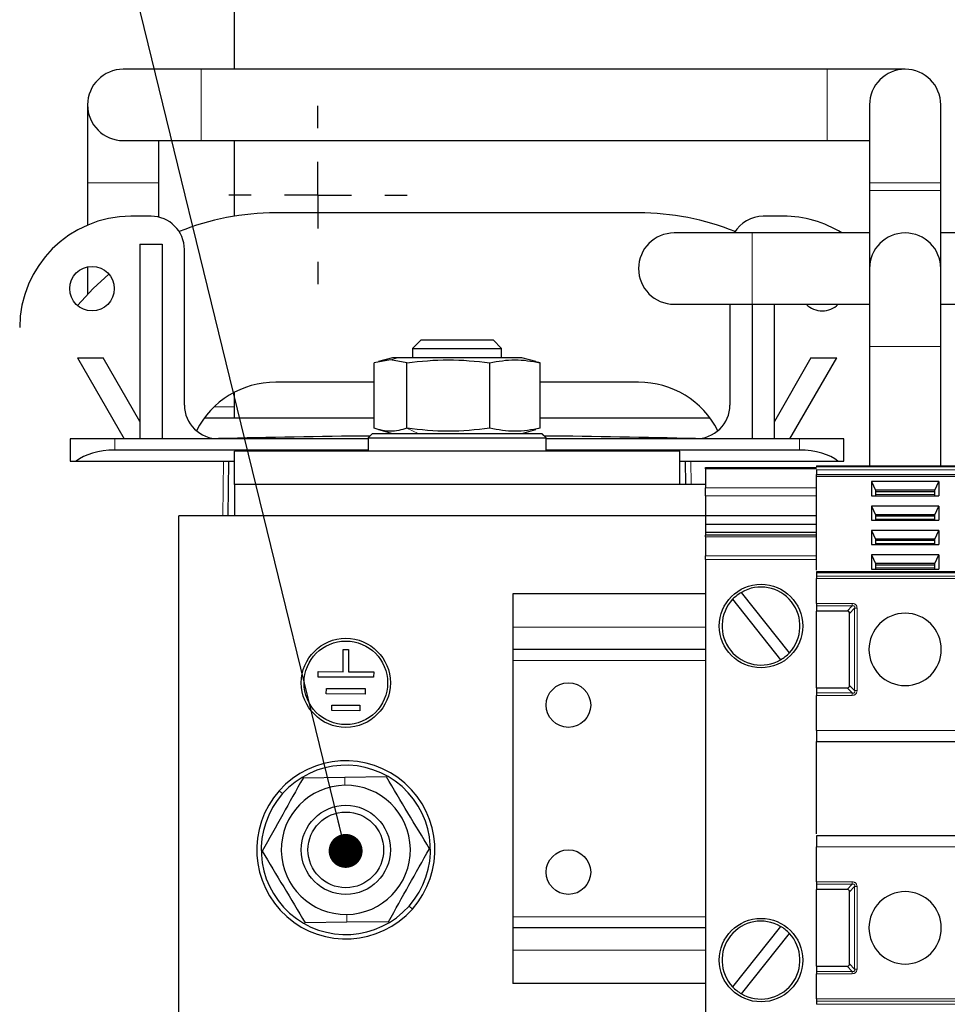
# Model space of a CAD drawing. Header units: millimetres. Extents: x 5 to 418, y 2 to 292.
# Tile 4 of 51: x 60 to 88, y 93 to 123. Entities that reach past the tile are written whole.
import ezdxf

# ---------------------------------------------------------------- set-up
doc = ezdxf.new("R2010")
doc.units = ezdxf.units.MM
doc.layers.add('SLD-0', color=7, linetype='Continuous')
doc.dimstyles.new('SLDDIMSTYLE3', dxfattribs={"dimtxt": 0.18, "dimasz": 1.016, "dimexe": 0, "dimexo": 0.0625, "dimgap": 0, "dimtad": 0, "dimtih": 1, "dimtoh": 1, "dimdec": 0, "dimrnd": 1e-09, "dimzin": 0, "dimdsep": 46, "dimtxsty": 'Standard', "dimblk1": 'DOT', "dimblk2": 'DOT', "dimsah": 1, "dimcen": 0.09, "dimadec": 0, "dimazin": 0, "dimtfac": 1.016, "dimtdec": 0, "dimtofl": 0, "dimtmove": 0, "dimatfit": 3, "dimldrblk": 'DOT', "dimfxl": 1, "dimfrac": 2, "dimtolj": 1, "dimtzin": 0, "dimarcsym": 0})

# ---------------------------------------------------------------- blocks, each defined once
blk = doc.blocks.new('_Dot')
at = {"color": 0, "linetype": 'ByBlock', "lineweight": -2}
blk.add_line((-0.5, 0), (-1, 0), dxfattribs=at)
at = {"color": 0, "linetype": 'ByBlock', "const_width": 0.5}
blk.add_lwpolyline([(-0.25, 0, 1), (0.25, 0, 1)], format="xyb", close=True, dxfattribs=at)
blk = doc.blocks.new('SW_CENTERMARKSYMBOL_4')
at = {"layer": 'SLD-0', "color": 0}
for p, q in [((0, 2), (0, 2.667)), ((0, 0), (0, 1)), ((-2, 0), (-2.667, 0)), ((0, 0), (-1, 0)), ((0, 0), (0, -1)), ((0, 0), (1, 0)), ((2, 0), (2.667, 0)), ((0, -2), (0, -2.667))]:
    blk.add_line(p, q, dxfattribs=at)

msp = doc.modelspace()

# ---------------------------------------------------------------- linework, layer by layer
at = {"color": 7, "linetype": 'Continuous', "lineweight": 25}
for p, q in [((66.2703, 121.1591), (66.2703, 142.3925)), ((65.2703, 121.1591), (62.9369, 121.1591)), ((84.0203, 121.1591), (65.2703, 121.1591)), ((86.3536, 121.1591), (84.0203, 121.1591)), ((61.8703, 120.0925), (61.8703, 117.7591)), ((85.2869, 120.0925), (85.2869, 117.7591)), ((87.4203, 117.7591), (87.4203, 120.0925)), ((62.9369, 119.0258), (65.2703, 119.0258)), ((64.0036, 117.7591), (64.0036, 119.0258)), ((65.2703, 119.0258), (84.0203, 119.0258)), ((66.2703, 116.7602), (66.2703, 119.0258)), ((84.0203, 119.0258), (85.2869, 119.0258)), ((61.8703, 117.7591), (61.8703, 116.4952)), ((64.0036, 116.7315), (64.0036, 117.7591)), ((85.2869, 117.7591), (85.2869, 117.5258)), ((87.4203, 117.5258), (87.4203, 117.7591)), ((85.2869, 117.5258), (85.2869, 115.1925)), ((87.4203, 115.1925), (87.4203, 117.5258)), ((63.7703, 116.7591), (63.1703, 116.7591)), ((78.3703, 116.8591), (67.5036, 116.8591)), ((82.7036, 116.7591), (82.1036, 116.7591)), ((81.7703, 116.2591), (79.4369, 116.2591)), ((85.2869, 116.2591), (81.7703, 116.2591)), ((90.5869, 116.2591), (87.4203, 116.2591)), ((63.4369, 115.9258), (64.1036, 115.9258)), ((63.4369, 115.9258), (63.4369, 110.0925)), ((64.1036, 115.9258), (64.1036, 110.0925)), ((64.7703, 111.1036), (64.7703, 115.7591)), ((61.8703, 115.2457), (61.8703, 114.4239)), ((85.2869, 115.1925), (85.2869, 112.8591)), ((87.4203, 112.8591), (87.4203, 115.1925)), ((79.4369, 114.1258), (81.7703, 114.1258)), ((81.1036, 114.1258), (81.1036, 111.1036)), ((81.7703, 114.1258), (85.2869, 114.1258)), ((81.7703, 114.1258), (81.7703, 110.0925)), ((82.4369, 110.0925), (82.4369, 114.1258)), ((87.4203, 114.1258), (90.5869, 114.1258)), ((71.8593, 113.0591), (71.6036, 112.8035)), ((71.8593, 113.0591), (74.0146, 113.0591)), ((74.2703, 112.8035), (74.0146, 113.0591)), ((71.6036, 112.8035), (71.6036, 112.5258)), ((71.6036, 112.8035), (74.2703, 112.8035)), ((74.2703, 112.5258), (74.2703, 112.8035)), ((85.2869, 112.8591), (85.2869, 109.2925)), ((87.4203, 109.2925), (87.4203, 112.8591)), ((61.5703, 112.5173), (62.9703, 110.0925)), ((61.5703, 112.5173), (62.3401, 112.5173)), ((63.4369, 110.6175), (62.3401, 112.5173)), ((70.9425, 112.4633), (70.4537, 112.3735)), ((70.4537, 110.4115), (70.4537, 112.3735)), ((71.0036, 112.5258), (70.5805, 112.4124)), ((71.4312, 112.3735), (70.9425, 112.4633)), ((71.1573, 112.5258), (71.0036, 112.5258)), ((74.8703, 112.5258), (71.1573, 112.5258)), ((71.4312, 110.4115), (71.4312, 112.3735)), ((73.9144, 110.4115), (73.9144, 112.3735)), ((75.2949, 112.412), (74.8703, 112.5258)), ((75.4201, 112.3735), (75.2909, 112.3972)), ((75.4201, 110.4115), (75.4201, 112.3735)), ((83.5338, 112.5173), (82.4369, 110.6175)), ((82.9036, 110.0925), (84.3036, 112.5173)), ((83.5338, 112.5173), (84.3036, 112.5173)), ((70.4537, 111.7925), (67.5036, 111.7925)), ((78.3703, 111.7925), (75.4201, 111.7925)), ((66.2703, 110.7258), (66.2703, 111.4901)), ((65.3703, 110.7258), (70.4537, 110.7258)), ((75.4201, 110.7258), (80.5036, 110.7258)), ((70.4036, 110.2591), (70.2703, 110.1258)), ((70.4036, 110.2591), (75.4668, 110.2591)), ((70.579, 110.3729), (71.0036, 110.2591)), ((74.8703, 110.2591), (75.2949, 110.3729)), ((75.4201, 110.4115), (75.2909, 110.3878)), ((75.4668, 110.2591), (75.4703, 110.2591)), ((75.6036, 110.1258), (75.4703, 110.2591)), ((61.3536, 110.0925), (61.3536, 109.4258)), ((62.6869, 110.0925), (61.3536, 110.0925)), ((70.2703, 110.0925), (62.6869, 110.0925)), ((70.2703, 110.1258), (70.2703, 109.7258)), ((70.2703, 110.1258), (75.6, 110.1258)), ((75.6, 110.1258), (75.6036, 110.1258)), ((75.6036, 109.7258), (75.6036, 110.1258)), ((83.1869, 110.0925), (75.6036, 110.0925)), ((84.5203, 110.0925), (83.1869, 110.0925)), ((84.5203, 109.4258), (84.5203, 110.0925)), ((70.2703, 109.7591), (62.6869, 109.7591)), ((66.2703, 108.7258), (66.2703, 109.7258)), ((79.6036, 109.7258), (66.2703, 109.7258)), ((83.1869, 109.7591), (75.6036, 109.7591)), ((79.6036, 108.7258), (79.6036, 109.7258)), ((61.3536, 109.4258), (61.5322, 109.4258)), ((61.5322, 109.4258), (66.2703, 109.4258)), ((66.0844, 107.7925), (66.1036, 109.4258)), ((79.6036, 109.4258), (84.3416, 109.4258)), ((79.7703, 109.4258), (79.7785, 108.7258)), ((84.3416, 109.4258), (84.5203, 109.4258)), ((80.3703, 109.2425), (83.7036, 109.2425)), ((80.3703, 109.1937), (80.3703, 109.2425)), ((80.3703, 109.1937), (80.3703, 108.627)), ((83.7036, 109.2925), (89.0036, 109.2925)), ((83.7036, 108.9811), (83.7036, 109.0282)), ((83.7036, 108.9811), (89.0036, 108.9811)), ((83.7036, 106.1696), (83.7036, 108.9811)), ((85.3454, 108.816), (85.3454, 108.3919)), ((87.3618, 108.816), (85.3454, 108.816)), ((85.3454, 108.816), (85.4619, 108.5568)), ((87.2453, 108.5568), (87.3618, 108.816)), ((87.3618, 108.816), (87.3618, 108.3919)), ((80.3703, 108.7258), (66.2703, 108.7258)), ((66.2703, 108.7258), (66.2703, 107.7925)), ((80.3703, 108.3913), (80.3703, 108.627)), ((85.4619, 108.5568), (85.4619, 108.3919)), ((87.2453, 108.5568), (85.4619, 108.5568)), ((87.2453, 108.5097), (85.4619, 108.5097)), ((87.2453, 108.3919), (87.2453, 108.5568)), ((80.3703, 108.3913), (80.3703, 107.802)), ((85.3454, 108.3919), (87.3618, 108.3919)), ((85.3454, 108.0854), (85.3454, 107.6612)), ((87.3618, 108.0854), (85.3454, 108.0854)), ((85.3454, 108.0854), (85.4619, 107.8262)), ((87.2453, 107.8262), (87.3618, 108.0854)), ((87.3618, 108.0854), (87.3618, 107.6612)), ((80.3703, 107.7925), (64.6036, 107.7925)), ((64.6036, 92.4591), (64.6036, 107.7925)), ((80.3703, 107.802), (83.7036, 107.802)), ((80.3703, 107.802), (80.3703, 107.5428)), ((85.3454, 107.6612), (87.3618, 107.6612)), ((85.4619, 107.8262), (85.4619, 107.6612)), ((87.2453, 107.8262), (85.4619, 107.8262)), ((87.2453, 107.779), (85.4619, 107.779)), ((87.2453, 107.6612), (87.2453, 107.8262)), ((80.3703, 107.5428), (83.7036, 107.5428)), ((80.3703, 107.5428), (80.3703, 107.3071)), ((80.3703, 107.3071), (83.7036, 107.3071)), ((80.3703, 107.3071), (80.3703, 107.2145)), ((85.3454, 107.3547), (85.3454, 106.9305)), ((87.3618, 107.3547), (85.3454, 107.3547)), ((85.3454, 107.3547), (85.4619, 107.0955)), ((87.2453, 107.0955), (87.3618, 107.3547)), ((87.3618, 107.3547), (87.3618, 106.9305)), ((83.7036, 107.2145), (80.3703, 107.2145)), ((80.3703, 107.1656), (80.3703, 107.2145)), ((80.3703, 107.1656), (80.3703, 106.599)), ((85.4619, 107.0955), (85.4619, 106.9305)), ((87.2453, 107.0955), (85.4619, 107.0955)), ((87.2453, 107.0483), (85.4619, 107.0483)), ((87.2453, 106.9305), (87.2453, 107.0955)), ((85.3454, 106.9305), (87.3618, 106.9305)), ((80.3703, 106.4811), (80.3703, 106.599)), ((80.3703, 106.4811), (80.3703, 92.5038)), ((85.3454, 106.624), (85.3454, 106.1999)), ((87.3618, 106.624), (85.3454, 106.624)), ((85.3454, 106.624), (85.4619, 106.3648)), ((87.2453, 106.3648), (87.3618, 106.624)), ((87.3618, 106.624), (87.3618, 106.1999)), ((89.0036, 106.1112), (83.7036, 106.1112)), ((85.3454, 106.1999), (87.3618, 106.1999)), ((85.4619, 106.3648), (85.4619, 106.1999)), ((87.2453, 106.3648), (85.4619, 106.3648)), ((87.2453, 106.3177), (85.4619, 106.3177)), ((87.2453, 106.1999), (87.2453, 106.3648)), ((83.7036, 106.082), (83.7036, 105.9884)), ((83.7036, 105.1672), (83.7036, 105.9177)), ((74.6036, 105.4591), (74.6036, 104.4591)), ((80.3703, 105.4591), (74.6036, 105.4591)), ((81.188, 105.2928), (82.6249, 103.4848)), ((82.8858, 103.6922), (81.449, 105.5002)), ((83.7036, 105.0965), (83.7036, 104.9425)), ((84.6162, 104.9425), (83.7036, 104.9425)), ((83.7036, 102.6425), (83.7036, 104.9425)), ((84.6869, 102.7132), (84.6869, 104.8718)), ((74.6036, 104.4591), (74.6036, 103.7925)), ((69.5208, 103.1259), (69.522, 103.7926)), ((69.522, 103.7926), (69.6887, 103.7923)), ((69.6887, 103.7923), (69.6875, 103.1257)), ((80.3703, 103.7925), (74.6036, 103.7925)), ((74.6036, 103.7925), (74.6036, 103.4591)), ((74.6036, 103.4591), (74.6036, 95.7925)), ((68.7706, 102.9606), (68.7708, 103.1273)), ((70.4372, 102.9577), (68.7706, 102.9606)), ((68.7708, 103.1273), (69.5208, 103.1259)), ((69.6875, 103.1257), (70.4375, 103.1243)), ((70.4375, 103.1243), (70.4372, 102.9577)), ((69.0197, 102.4602), (69.02, 102.6268)), ((69.02, 102.6268), (70.1866, 102.6248)), ((70.1866, 102.6248), (70.1863, 102.4581)), ((83.7036, 102.6425), (84.6162, 102.6425)), ((83.7036, 102.6425), (83.7036, 102.4884)), ((70.1863, 102.4581), (69.0197, 102.4602)), ((83.7036, 101.3675), (83.7036, 102.4177)), ((69.1855, 101.9599), (69.1858, 102.1265)), ((69.1858, 102.1265), (70.0191, 102.1251)), ((70.0191, 102.1251), (70.0188, 101.9584)), ((70.0188, 101.9584), (69.1855, 101.9599)), ((83.7036, 101.0341), (89.0036, 101.0341)), ((83.7036, 98.2758), (83.7036, 101.0341)), ((69.5737, 99.9589), (68.3229, 99.9417)), ((70.8245, 99.9762), (69.5737, 99.9589)), ((89.0036, 98.2175), (83.7036, 98.2175)), ((83.7036, 96.8339), (83.7036, 97.8841)), ((83.7036, 96.7632), (83.7036, 96.6091)), ((84.6162, 96.6091), (83.7036, 96.6091)), ((83.7036, 94.3091), (83.7036, 96.6091)), ((84.6869, 94.3798), (84.6869, 96.5384)), ((74.6036, 95.7925), (74.6036, 95.4591)), ((69.6335, 95.626), (68.3827, 95.6088)), ((70.8843, 95.6433), (69.6335, 95.626)), ((82.6249, 95.5002), (81.188, 93.6922)), ((80.3703, 95.4591), (74.6036, 95.4591)), ((74.6036, 95.4591), (74.6036, 94.7925)), ((81.449, 93.4848), (82.8858, 95.2928)), ((74.6036, 94.7925), (74.6036, 93.7925)), ((83.7036, 94.3091), (84.6162, 94.3091)), ((83.7036, 94.3091), (83.7036, 94.1551)), ((83.7036, 93.3339), (83.7036, 94.0844)), ((80.3703, 93.7925), (74.6036, 93.7925)), ((83.7036, 93.2632), (83.7036, 93.1697))]:
    msp.add_line(p, q, dxfattribs=at)
at = {"color": 7, "linetype": 'Continuous', "lineweight": 18}
for p, q in [((65.2703, 121.1591), (65.2703, 120.0925)), ((84.0203, 121.1591), (84.0203, 120.0925)), ((65.2703, 120.0925), (65.2703, 119.0258)), ((84.0203, 120.0925), (84.0203, 119.0258)), ((61.8703, 117.7591), (64.0036, 117.7591)), ((87.4203, 117.7591), (85.2869, 117.7591)), ((87.4203, 117.5258), (85.2869, 117.5258)), ((81.7703, 116.2591), (81.7703, 114.1258)), ((87.4203, 112.8591), (85.2869, 112.8591)), ((71.1573, 112.5258), (70.9425, 112.4633)), ((65.6669, 111.0591), (66.2703, 111.0591)), ((71.7734, 110.2591), (71.4312, 110.4115)), ((75.4668, 110.2591), (75.6, 110.1258)), ((62.6869, 109.7591), (62.6869, 110.0925)), ((75.6, 109.7258), (75.6, 110.1258)), ((83.1869, 110.0925), (83.1869, 109.7591)), ((65.9177, 107.7925), (65.9369, 109.4258)), ((79.9369, 109.4258), (79.9452, 108.7258)), ((83.7036, 109.1937), (80.3703, 109.1937)), ((83.7036, 109.2632), (89.0036, 109.2632)), ((83.7036, 109.1697), (89.0036, 109.1697)), ((83.7036, 109.0282), (89.0036, 109.0282)), ((80.3703, 108.627), (83.7036, 108.627)), ((83.7036, 108.3913), (80.3703, 108.3913)), ((87.2453, 108.4272), (85.4619, 108.4272)), ((87.2453, 107.6965), (85.4619, 107.6965)), ((83.7036, 107.1656), (80.3703, 107.1656)), ((87.2453, 106.9658), (85.4619, 106.9658)), ((80.3703, 106.599), (83.7036, 106.599)), ((83.7036, 106.4811), (80.3703, 106.4811)), ((87.2453, 106.2352), (85.4619, 106.2352)), ((83.7036, 106.082), (89.0036, 106.082)), ((89.0036, 105.9884), (83.7036, 105.9884)), ((89.0036, 105.9177), (83.7036, 105.9177)), ((83.7036, 105.1672), (84.7703, 105.1672)), ((83.7036, 105.0965), (84.7703, 105.0965)), ((84.6162, 104.9425), (84.7703, 105.0965)), ((84.841, 105.0258), (84.6869, 104.8718)), ((84.841, 105.0258), (84.841, 102.5591)), ((84.9117, 105.0258), (84.9117, 102.5591)), ((80.3703, 104.4591), (74.6036, 104.4591)), ((80.3703, 103.4591), (74.6036, 103.4591)), ((84.7703, 102.4884), (84.6162, 102.6425)), ((84.6869, 102.7132), (84.841, 102.5591)), ((84.7703, 102.4884), (83.7036, 102.4884)), ((84.7703, 102.4177), (83.7036, 102.4177)), ((83.7036, 101.3675), (89.0036, 101.3675)), ((69.5769, 99.7256), (69.5737, 99.9589)), ((67.7098, 99.4751), (67.6101, 99.5637)), ((89.0036, 97.8841), (83.7036, 97.8841)), ((83.7036, 96.8339), (84.7703, 96.8339)), ((83.7036, 96.7632), (84.7703, 96.7632)), ((84.6162, 96.6091), (84.7703, 96.7632)), ((84.841, 96.6925), (84.6869, 96.5384)), ((84.7703, 96.8339), (84.7703, 96.7632)), ((84.841, 96.6925), (84.841, 94.2258)), ((84.9117, 96.6925), (84.9117, 94.2258)), ((71.4974, 96.1099), (71.5971, 96.0213)), ((69.6303, 95.8593), (69.6335, 95.626)), ((80.3703, 95.7925), (74.6036, 95.7925)), ((80.3703, 94.7925), (74.6036, 94.7925)), ((84.6869, 94.3798), (84.841, 94.2258)), ((84.7703, 94.1551), (83.7036, 94.1551)), ((84.7703, 94.0844), (83.7036, 94.0844)), ((84.7703, 94.1551), (84.6162, 94.3091)), ((83.7036, 93.3339), (89.0036, 93.3339)), ((83.7036, 93.2632), (89.0036, 93.2632)), ((83.7036, 93.1697), (89.0036, 93.1697))]:
    msp.add_line(p, q, dxfattribs=at)
at = {"color": 7, "linetype": 'Continuous', "lineweight": 25, "flags": 128}
msp.add_lwpolyline([(62.5077, 115.0288), (62.0353, 114.5941), (61.5704, 114.0858)], dxfattribs=at)
at = {"color": 7, "linetype": 'Continuous', "lineweight": 25}
for centre, radius in [((62.0036, 114.5925), 0.6667), ((82.0369, 104.4925), 1.25), ((69.6036, 102.7925), 1.3333), ((69.6036, 102.7925), 1.25), ((76.2703, 102.1258), 0.6667), ((69.6036, 97.7925), 1.3333), ((69.6036, 97.7925), 1.1333), ((76.2703, 97.1258), 0.6667), ((82.0369, 94.4925), 1.25)]:
    msp.add_circle(centre, radius, dxfattribs=at)
for centre, radius, start, end in [((62.9369, 120.0925), 1.0667, 90, 180), ((86.3536, 120.0925), 1.0667, 0, 180), ((62.9369, 120.0925), 1.0667, 180, 270), ((63.1703, 113.4258), 3.3333, 90, 180), ((63.7703, 115.7591), 1, 0, 90), ((67.5036, 109.1258), 7.7333, 90, 111.95377), ((78.3703, 109.1258), 7.7333, 68.04623, 90), ((82.1036, 115.7591), 1, 90, 150), ((82.7036, 113.4258), 3.3333, 58.21167, 90), ((79.4369, 115.1925), 1.0667, 90, 270), ((86.3536, 115.1925), 1.0667, 0, 180), ((83.8703, 114.5925), 0.6667, 224.427, 315.573), ((67.5036, 109.1258), 2.6667, 90, 152.98321), ((78.3703, 109.1258), 2.6667, 27.01679, 90), ((65.7703, 111.1036), 1, 180, 271.4214), ((80.1036, 111.1036), 1, 268.5786, 0), ((72.9369, -177.7209), 287.9133, 90.519774, 91.421402), ((72.9369, -177.7209), 287.9133, 88.578598, 89.480226), ((82.0369, 104.4925), 1.1667, 316.68877, 120.26235), ((82.0369, 104.4925), 1.1667, 136.68877, 300.26235), ((82.0369, 104.4925), 1.1667, 120.26235, 136.68877), ((86.3536, 103.7925), 1.0833, 90, 270), ((86.3536, 103.7925), 1.0833, 270, 90), ((82.0369, 104.4925), 1.1667, 300.26235, 316.68877), ((69.6036, 97.7925), 2.6667, 318.37959, 138.37959), ((69.6036, 97.7925), 2.5333, 318.37959, 138.37959), ((69.6036, 97.7925), 1.9333, 90.79009, 270.79009), ((69.6036, 97.7925), 1.9333, 270.79009, 90.79009), ((69.6036, 97.7925), 2.6667, 138.37959, 318.37959), ((69.6036, 97.7925), 2.5333, 138.37959, 318.37959), ((86.3536, 95.4591), 1.0833, 90, 270), ((86.3536, 95.4591), 1.0833, 270, 90), ((82.0369, 94.4925), 1.1667, 59.73765, 223.31123), ((82.0369, 94.4925), 1.1667, 43.31123, 59.73765), ((82.0369, 94.4925), 1.1667, 239.73765, 43.31123), ((82.0369, 94.4925), 1.1667, 223.31123, 239.73765)]:
    msp.add_arc(centre, radius, start, end, dxfattribs=at)
for centre, major_axis, ratio, start_param, end_param in [((62.6869, 109.0925), (1.3333, 0), 0.5, 1.5707963, 2.6179939), ((83.1869, 109.0925), (1.3333, 0), 0.5, 0.5235988, 1.5707963), ((84.5455, 104.8011), (0.1225, 0.1225), 0.5773503, 5.7595865, 6.8067841), ((84.5455, 102.7839), (0.1225, -0.1225), 0.5773503, 5.7595865, 6.8067841), ((84.5455, 96.4677), (-0.1225, -0.1225), 0.5773503, 2.6179939, 3.6651914), ((84.5455, 94.4506), (0.1225, -0.1225), 0.5773503, 5.7595865, 6.8067841)]:
    msp.add_ellipse(centre, major_axis=major_axis, ratio=ratio, start_param=start_param, end_param=end_param, dxfattribs=at)
for points, knots in [([(71.4312, 112.3735), (71.8451, 112.4184), (72.6728, 112.5082), (73.5005, 112.4184), (73.9144, 112.3735)], [0, 0, 0, 0, 0.4999949, 1, 1, 1, 1]), ([(73.9144, 112.3735), (74.1653, 112.4184), (74.6672, 112.5082), (75.1692, 112.4184), (75.4201, 112.3735)], [0, 0, 0, 0, 0.4999949, 1, 1, 1, 1]), ([(71.4312, 110.4115), (71.268, 110.3665), (70.9422, 110.2768), (70.6164, 110.3666), (70.4537, 110.4115)], [0, 0, 0, 0, 0.5008729, 1, 1, 1, 1]), ([(73.9144, 110.4115), (73.5005, 110.3666), (72.6728, 110.2768), (71.8451, 110.3666), (71.4312, 110.4115)], [0, 0, 0, 0, 0.4999949, 1, 1, 1, 1]), ([(75.4201, 110.4115), (75.1692, 110.3666), (74.6673, 110.2768), (74.1653, 110.3666), (73.9144, 110.4115)], [0, 0, 0, 0, 0.4999949, 1, 1, 1, 1]), ([(68.3229, 99.9417), (68.1194, 99.5777), (67.7124, 98.8498), (67.3055, 98.1219), (67.102, 97.758)], [0, 0, 0, 0, 0.4999949, 1, 1, 1, 1]), ([(72.1052, 97.827), (71.8918, 98.1852), (71.4649, 98.9016), (71.038, 99.618), (70.8245, 99.9762)], [0, 0, 0, 0, 0.4999949, 1, 1, 1, 1]), ([(67.102, 97.758), (67.3154, 97.3998), (67.7423, 96.6834), (68.1692, 95.967), (68.3827, 95.6088)], [0, 0, 0, 0, 0.4999949, 1, 1, 1, 1]), ([(70.8843, 95.6433), (71.0878, 96.0072), (71.4947, 96.7351), (71.9017, 97.463), (72.1052, 97.827)], [0, 0, 0, 0, 0.4999949, 1, 1, 1, 1])]:
    msp.add_open_spline(points, degree=3, knots=knots, dxfattribs=at)
for points in [[(83.7036, 109.2925), (83.7036, 109.2921), (83.7036, 109.2914), (83.7036, 109.2854), (83.7036, 109.2763), (83.7036, 109.2676), (83.7036, 109.2632)], [(83.7036, 109.1697), (83.7036, 109.1593), (83.7036, 109.1387), (83.7036, 109.0989), (83.7036, 109.0592), (83.7036, 109.0386), (83.7036, 109.0282)], [(83.7036, 106.1112), (83.7036, 106.1099), (83.7036, 106.1071), (83.7036, 106.0904), (83.7036, 106.082)], [(83.7036, 105.9884), (83.7036, 105.9835), (83.7036, 105.9738), (83.7036, 105.9562), (83.7036, 105.9374), (83.7036, 105.9243), (83.7036, 105.9177)], [(83.7036, 105.1672), (83.7036, 105.1607), (83.7036, 105.1476), (83.7036, 105.1287), (83.7036, 105.1112), (83.7036, 105.1014), (83.7036, 105.0965)], [(83.7036, 102.4884), (83.7036, 102.4835), (83.7036, 102.4738), (83.7036, 102.4562), (83.7036, 102.4374), (83.7036, 102.4243), (83.7036, 102.4177)], [(83.7036, 101.3675), (83.7036, 101.3238), (83.7036, 101.2364), (83.7036, 101.1263), (83.7036, 101.0492), (83.7036, 101.0391), (83.7036, 101.0341)], [(83.7036, 98.2175), (83.7036, 98.2125), (83.7036, 98.2024), (83.7036, 98.1254), (83.7036, 98.0152), (83.7036, 97.9278), (83.7036, 97.8841)], [(83.7036, 96.8339), (83.7036, 96.8273), (83.7036, 96.8142), (83.7036, 96.7954), (83.7036, 96.7779), (83.7036, 96.7681), (83.7036, 96.7632)], [(83.7036, 94.1551), (83.7036, 94.1502), (83.7036, 94.1404), (83.7036, 94.1229), (83.7036, 94.104), (83.7036, 94.0909), (83.7036, 94.0844)], [(83.7036, 93.3339), (83.7036, 93.3273), (83.7036, 93.3142), (83.7036, 93.2954), (83.7036, 93.2779), (83.7036, 93.2681), (83.7036, 93.2632)]]:
    msp.add_open_spline(points, degree=3, dxfattribs=at)
at = {"color": 7, "linetype": 'Continuous', "lineweight": 18}
for points in [[(84.7703, 105.1672), (84.7703, 105.1607), (84.7703, 105.1476), (84.7703, 105.1287), (84.7703, 105.1112), (84.7703, 105.1014), (84.7703, 105.0965)], [(84.9117, 105.0258), (84.9051, 105.0258), (84.892, 105.0258), (84.8732, 105.0258), (84.8556, 105.0258), (84.8459, 105.0258), (84.841, 105.0258)], [(84.7703, 102.4884), (84.7703, 102.4835), (84.7703, 102.4738), (84.7703, 102.4562), (84.7703, 102.4374), (84.7703, 102.4243), (84.7703, 102.4177)], [(84.9117, 102.5591), (84.9051, 102.5591), (84.892, 102.5591), (84.8732, 102.5591), (84.8556, 102.5591), (84.8459, 102.5591), (84.841, 102.5591)], [(84.9117, 96.6925), (84.9051, 96.6925), (84.892, 96.6925), (84.8732, 96.6925), (84.8556, 96.6925), (84.8459, 96.6925), (84.841, 96.6925)], [(84.7703, 94.1551), (84.7703, 94.1502), (84.7703, 94.1404), (84.7703, 94.1229), (84.7703, 94.104), (84.7703, 94.0909), (84.7703, 94.0844)], [(84.9117, 94.2258), (84.9051, 94.2258), (84.892, 94.2258), (84.8732, 94.2258), (84.8556, 94.2258), (84.8459, 94.2258), (84.841, 94.2258)]]:
    msp.add_open_spline(points, degree=3, dxfattribs=at)
for points, knots in [([(84.7703, 105.1672), (84.7918, 105.1656), (84.8219, 105.1633), (84.8567, 105.1447), (84.8765, 105.1272), (84.8927, 105.1067), (84.9082, 105.0735), (84.9103, 105.0455), (84.9117, 105.0258)], [0, 0, 0, 0, 0.2823256, 0.3956386, 0.5177703, 0.6311071, 0.7404354, 1, 1, 1, 1]), ([(84.7703, 105.0965), (84.7829, 105.0991), (84.8005, 105.1028), (84.8234, 105.0965), (84.8353, 105.087), (84.8428, 105.0742), (84.8466, 105.0533), (84.8433, 105.0372), (84.841, 105.0258)], [0, 0, 0, 0, 0.2915567, 0.4094353, 0.5237228, 0.6250088, 0.734944, 1, 1, 1, 1]), ([(84.841, 102.5591), (84.8436, 102.5465), (84.8473, 102.5289), (84.8409, 102.506), (84.8314, 102.4941), (84.8187, 102.4866), (84.7977, 102.4828), (84.7816, 102.4861), (84.7703, 102.4884)], [0, 0, 0, 0, 0.2915567, 0.4094353, 0.5237228, 0.6250088, 0.734944, 1, 1, 1, 1]), ([(84.9117, 102.5591), (84.91, 102.5376), (84.9077, 102.5075), (84.8891, 102.4727), (84.8717, 102.4529), (84.8512, 102.4367), (84.818, 102.4212), (84.79, 102.4191), (84.7703, 102.4177)], [0, 0, 0, 0, 0.2823256, 0.3956386, 0.5177702, 0.6311071, 0.7404354, 1, 1, 1, 1]), ([(84.7703, 96.8339), (84.7904, 96.8324), (84.8197, 96.8303), (84.8539, 96.8131), (84.8746, 96.7966), (84.8908, 96.776), (84.9078, 96.7423), (84.9101, 96.7129), (84.9117, 96.6925)], [0, 0, 0, 0, 0.2646181, 0.3849548, 0.5040288, 0.613968, 0.7305828, 1, 1, 1, 1]), ([(84.7703, 96.7632), (84.7827, 96.7656), (84.8, 96.7691), (84.8216, 96.7637), (84.8333, 96.7561), (84.8411, 96.7445), (84.8467, 96.7227), (84.8434, 96.7052), (84.841, 96.6925)], [0, 0, 0, 0, 0.288782, 0.3996105, 0.4976777, 0.5951187, 0.7063928, 1, 1, 1, 1]), ([(84.841, 94.2258), (84.8436, 94.2132), (84.8473, 94.1955), (84.8409, 94.1727), (84.8314, 94.1607), (84.8187, 94.1533), (84.7977, 94.1495), (84.7816, 94.1528), (84.7703, 94.1551)], [0, 0, 0, 0, 0.29155666, 0.40943532, 0.52372283, 0.62500884, 0.73494402, 1, 1, 1, 1]), ([(84.9117, 94.2258), (84.91, 94.2043), (84.9077, 94.1741), (84.8891, 94.1393), (84.8717, 94.1196), (84.8512, 94.1034), (84.818, 94.0878), (84.79, 94.0858), (84.7703, 94.0844)], [0, 0, 0, 0, 0.2823256, 0.3956386, 0.5177702, 0.6311071, 0.7404354, 1, 1, 1, 1])]:
    msp.add_open_spline(points, degree=3, knots=knots, dxfattribs=at)

# ---------------------------------------------------------------- block references
at = {"layer": 'SLD-0'}
msp.add_blockref('SW_CENTERMARKSYMBOL_4', (68.7703, 117.3925), dxfattribs=at)

# ---------------------------------------------------------------- leaders
msp.add_leader([(69.598, 97.7616), (62.0255, 128.684)], dimstyle='SLDDIMSTYLE3', dxfattribs=at)

doc.saveas('drawing.dxf')
